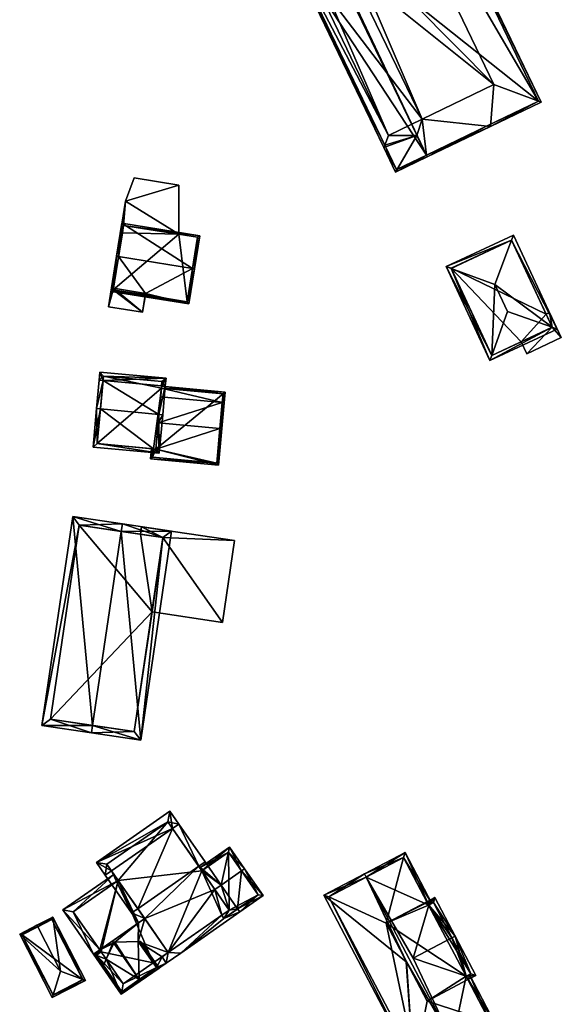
# Model space of a CAD drawing. Header units: inches. Extents: x 2685601 to 2690022, y 1235992 to 1239010.
# Tile 66 of 256: x 2686533 to 2686604, y 1236307 to 1236437. Entities that reach past the tile are written whole.
import ezdxf

# ---------------------------------------------------------------- set-up
doc = ezdxf.new("R2010")
doc.units = ezdxf.units.IN
doc.header["$MEASUREMENT"] = 0
doc.layers.add('Gebaeude Einzelhaus', color=10, linetype='Continuous')
doc.layers.add('Offenes Gebaeude', color=10, linetype='Continuous')

msp = doc.modelspace()

# ---------------------------------------------------------------- meshes
at = {"layer": 'Gebaeude Einzelhaus'}
mesh = msp.add_polyface(dxfattribs=at)
corners = [(2686594.82, 1236423.333, 417.209), (2686601.496, 1236426.549, 417.209), (2686601.159, 1236426.673, 417.409), (2686595.259, 1236428.848, 420.907), (2686585.774, 1236424.278, 420.907), (2686586.335, 1236419.521, 417.402), (2686585.069, 1236422.148, 419.658), (2686586.443, 1236419.296, 417.209), (2686575.575, 1236480.351, 417.21), (2686575.462, 1236480.011, 417.409), (2686573.486, 1236474.04, 420.907), (2686560.521, 1236473.098, 417.21), (2686562.232, 1236470.123, 419.858), (2686561.894, 1236470.248, 419.658), (2686564.001, 1236469.471, 420.907), (2686571.878, 1236450.103, 419.858), (2686572.024, 1236450.173, 419.988), (2686573.573, 1236449.603, 420.907), (2686571.761, 1236449.769, 419.658), (2686571.986, 1236449.878, 419.858), (2686574.466, 1236449.833, 420.907), (2686577.831, 1236442.846, 420.907), (2686573.651, 1236449.44, 420.907), (2686577.017, 1236442.454, 420.907), (2686601.163, 1236426.665, 417.402), (2686594.471, 1236423.441, 417.401), (2686575.459, 1236480.018, 417.403), (2686560.855, 1236472.981, 417.404), (2686580.703, 1236420.524, 419.993), (2686582.264, 1236417.283, 417.209), (2686580.827, 1236420.84, 420.172), (2686581.336, 1236422.14, 420.907), (2686594.712, 1236423.557, 417.209), (2686571.878, 1236450.103, 419.988), (2686567.476, 1236447.976, 419.993), (2686567.826, 1236447.868, 420.186), (2686569.135, 1236447.465, 420.907), (2686573.291, 1236440.659, 420.907), (2686569.926, 1236447.645, 420.907), (2686569.981, 1236447.672, 420.907), (2686569.981, 1236447.672, 423.467), (2686569.926, 1236447.645, 423.467), (2686573.291, 1236440.659, 423.467), (2686577.831, 1236442.846, 423.467), (2686574.466, 1236449.833, 423.467), (2686582.38, 1236417.616, 417.402), (2686571.986, 1236449.878, 420.181), (2686567.809, 1236447.86, 420.172), (2686601.163, 1236426.665, 406.179), (2686586.335, 1236419.521, 406.179), (2686575.459, 1236480.018, 406.179), (2686560.855, 1236472.981, 406.179), (2686571.986, 1236449.878, 406.179), (2686571.761, 1236449.769, 406.179), (2686567.809, 1236447.86, 406.179), (2686582.38, 1236417.616, 406.179)]
mesh.append_faces([[corners[k] for k in face] for face in [(34, 47, 28), (28, 47, 30), (34, 35, 47), (33, 35, 34), (33, 46, 35), (0, 25, 32), (30, 45, 28), (28, 45, 29), (29, 45, 7), (7, 45, 5), (40, 43, 44), (40, 42, 43), (40, 41, 42), (17, 39, 22), (37, 4, 23), (37, 31, 4), (17, 36, 39), (39, 36, 38), (38, 36, 37), (37, 36, 31), (35, 31, 36), (34, 30, 35), (35, 30, 31), (34, 28, 30), (33, 17, 16), (33, 36, 17), (33, 35, 36), (33, 34, 35), (0, 32, 25), (30, 6, 31), (31, 6, 4), (6, 29, 5), (5, 29, 7), (30, 28, 6), (6, 28, 29), (18, 15, 19), (13, 12, 18), (18, 12, 15), (8, 27, 11), (11, 27, 13), (13, 27, 12), (9, 26, 8), (8, 26, 27), (1, 9, 8), (1, 2, 9), (25, 7, 5), (25, 0, 7), (25, 24, 0), (0, 24, 1), (1, 24, 2), (4, 21, 23), (20, 17, 22), (20, 14, 17), (20, 10, 14), (4, 3, 21), (21, 3, 20), (20, 3, 10), (19, 15, 18), (12, 13, 18), (12, 18, 15), (17, 14, 16), (16, 14, 15), (15, 14, 12), (9, 11, 10), (10, 11, 14), (14, 11, 12), (12, 11, 13), (9, 8, 11), (2, 10, 3), (1, 9, 2), (2, 9, 10), (1, 8, 9), (0, 5, 7), (0, 4, 5), (5, 4, 6), (0, 3, 4), (0, 2, 3), (0, 1, 2)]], dxfattribs={"color": 13})
mesh.append_faces([[corners[k] for k in face] for face in [(53, 49, 54), (54, 49, 55), (49, 5, 55), (55, 5, 45), (30, 55, 45), (30, 54, 55), (30, 47, 54), (46, 18, 35), (35, 18, 47), (47, 18, 54), (54, 18, 53), (46, 19, 18), (33, 19, 46), (33, 15, 19), (33, 16, 15), (21, 20, 43), (43, 20, 44), (23, 42, 37), (23, 43, 42), (23, 21, 43), (38, 37, 41), (41, 37, 42), (39, 38, 40), (40, 38, 41), (22, 44, 20), (22, 40, 44), (22, 39, 40), (49, 52, 48), (48, 52, 50), (50, 52, 51), (49, 53, 52), (19, 52, 18), (18, 52, 53), (12, 52, 15), (15, 52, 19), (27, 51, 12), (12, 51, 52), (27, 26, 51), (51, 26, 50), (2, 50, 9), (9, 50, 26), (2, 48, 50), (2, 24, 48), (49, 25, 5), (49, 48, 25), (25, 48, 24)]], dxfattribs={"color": 41})
mesh = msp.add_polyface(dxfattribs=at)
corners = [(2686546.55, 1236413.44, 428.192), (2686553.578, 1236415.571, 428.192), (2686547.7, 1236416.515, 428.192), (2686553.61, 1236409.069, 428.192), (2686546.29, 1236410.246, 428.192), (2686545.885, 1236409.304, 428.192), (2686546.132, 1236409.264, 428.192), (2686547.7, 1236416.515, 419.807), (2686553.578, 1236415.571, 419.807), (2686546.55, 1236413.44, 419.807), (2686545.885, 1236409.304, 419.807), (2686546.132, 1236409.264, 419.807), (2686553.61, 1236409.069, 419.807), (2686546.29, 1236410.246, 419.807)]
mesh.append_faces([[corners[k] for k in face] for face in [(4, 5, 6), (3, 0, 4), (4, 0, 5), (3, 1, 0), (0, 1, 2)]], dxfattribs={"color": 13})
mesh.append_faces([[corners[k] for k in face] for face in [(9, 13, 10), (10, 13, 11), (9, 12, 13), (9, 8, 12), (9, 7, 8), (12, 8, 3), (3, 8, 1), (6, 5, 11), (11, 5, 10), (5, 0, 10), (10, 0, 9), (0, 2, 9), (9, 2, 7), (2, 1, 7), (7, 1, 8)]], dxfattribs={"color": 41})
mesh = msp.add_polyface(dxfattribs=at)
corners = [(2686549.164, 1236400.987, 428.465), (2686544.663, 1236401.709, 428.464), (2686544.634, 1236401.526, 428.303), (2686554.913, 1236399.874, 428.303), (2686555.413, 1236404.555, 432.396), (2686555.659, 1236404.515, 432.396), (2686549.208, 1236401.263, 428.709), (2686549.174, 1236401.05, 428.521), (2686545.627, 1236406.126, 432.396), (2686544.954, 1236401.946, 428.708), (2686545.38, 1236406.166, 432.396), (2686544.708, 1236401.985, 428.708), (2686556.361, 1236408.88, 428.525), (2686546.083, 1236410.533, 428.525), (2686554.705, 1236400.16, 428.52), (2686556.075, 1236408.673, 428.744), (2686546.29, 1236410.246, 428.744), (2686556.075, 1236408.673, 419.807), (2686554.705, 1236400.16, 419.807), (2686553.61, 1236409.069, 428.192), (2686553.61, 1236409.069, 419.807), (2686546.29, 1236410.246, 428.192), (2686546.132, 1236409.264, 428.192), (2686544.92, 1236401.734, 419.807), (2686546.132, 1236409.264, 419.807), (2686545.103, 1236402.868, 429.088), (2686544.92, 1236401.734, 428.498), (2686545.103, 1236402.868, 429.188), (2686549.174, 1236401.05, 428.498), (2686546.29, 1236410.246, 419.807)]
mesh.append_faces([[corners[k] for k in face] for face in [(4, 5, 14), (12, 16, 13), (13, 16, 10), (10, 16, 8), (5, 15, 12), (12, 15, 16), (5, 4, 15), (10, 9, 11), (10, 8, 9), (3, 14, 5), (3, 0, 14), (14, 0, 7), (3, 2, 0), (0, 2, 1), (4, 13, 8), (8, 13, 10), (5, 12, 4), (4, 12, 13), (9, 10, 11), (6, 8, 9), (9, 8, 10), (6, 4, 8), (0, 3, 7), (7, 3, 6), (6, 3, 4), (4, 3, 5), (0, 2, 3), (0, 1, 2)]], dxfattribs={"color": 13})
mesh.append_faces([[corners[k] for k in face] for face in [(20, 24, 29), (20, 23, 24), (17, 18, 20), (20, 18, 23), (23, 28, 26), (28, 14, 7), (23, 18, 28), (28, 18, 14), (8, 27, 9), (8, 25, 27), (25, 23, 26), (8, 22, 25), (25, 22, 23), (23, 22, 24), (8, 16, 22), (22, 16, 21), (16, 19, 21), (19, 17, 20), (16, 15, 19), (19, 15, 17), (15, 14, 17), (17, 14, 18), (15, 4, 14)]], dxfattribs={"color": 41})
mesh = msp.add_polyface(dxfattribs=at)
corners = [(2686588.93, 1236404.816, 424.312), (2686594.731, 1236392.396, 424.312), (2686594.97, 1236393.067, 424.703), (2686595.388, 1236402.425, 428.103), (2686597.043, 1236398.881, 428.103), (2686589.598, 1236404.569, 424.704), (2686597.583, 1236408.305, 424.699), (2686597.833, 1236408.974, 424.312), (2686602.96, 1236396.791, 424.698), (2686603.633, 1236396.554, 424.312), (2686589.595, 1236404.575, 424.699), (2686594.973, 1236393.061, 424.698), (2686597.591, 1236408.309, 424.693), (2686602.968, 1236396.795, 424.692), (2686602.159, 1236398.527, 421.657), (2686597.591, 1236408.309, 413.205), (2686602.968, 1236396.795, 421.657), (2686602.159, 1236398.527, 413.205), (2686589.595, 1236404.575, 413.205), (2686594.973, 1236393.061, 413.205), (2686598.869, 1236394.881, 421.657), (2686598.869, 1236394.881, 413.205), (2686602.968, 1236396.795, 413.205)]
mesh.append_faces([[corners[k] for k in face] for face in [(12, 6, 7), (9, 8, 13), (13, 12, 9), (9, 12, 7), (11, 8, 1), (2, 11, 1), (5, 2, 1), (1, 8, 9), (10, 5, 0), (6, 10, 0), (7, 6, 0), (0, 5, 1), (8, 3, 4), (9, 6, 8), (8, 6, 3), (9, 7, 6), (2, 8, 4), (2, 1, 8), (8, 1, 9), (6, 5, 3), (7, 0, 6), (6, 0, 5), (0, 2, 5), (5, 2, 3), (3, 2, 4), (0, 1, 2)]], dxfattribs={"color": 13})
mesh.append_faces([[corners[k] for k in face] for face in [(17, 18, 15), (17, 21, 18), (18, 21, 19), (17, 22, 21), (20, 19, 21), (20, 11, 19), (13, 8, 16), (16, 8, 20), (20, 8, 11), (5, 19, 2), (2, 19, 11), (5, 18, 19), (5, 10, 18), (6, 18, 10), (6, 15, 18), (6, 12, 15), (15, 14, 17), (14, 13, 16), (15, 12, 14), (14, 12, 13)]], dxfattribs={"color": 41})
mesh = msp.add_polyface(dxfattribs=at)
corners = [(2686602.968, 1236396.795, 421.657), (2686604.165, 1236395.414, 421.657), (2686602.613, 1236398.739, 421.657), (2686599.613, 1236393.288, 421.657), (2686602.159, 1236398.527, 421.657), (2686598.869, 1236394.881, 421.657), (2686602.613, 1236398.739, 413.205), (2686604.165, 1236395.414, 413.205), (2686602.159, 1236398.527, 413.205), (2686598.869, 1236394.881, 413.205), (2686599.613, 1236393.288, 413.205), (2686602.968, 1236396.795, 413.205)]
mesh.append_faces([[corners[k] for k in face] for face in [(3, 0, 5), (0, 2, 4), (3, 1, 0), (0, 1, 2)]], dxfattribs={"color": 13})
mesh.append_faces([[corners[k] for k in face] for face in [(9, 11, 10), (10, 11, 7), (7, 11, 6), (6, 11, 8), (1, 3, 7), (7, 3, 10), (10, 3, 9), (9, 3, 5), (6, 8, 2), (2, 8, 4), (2, 1, 6), (6, 1, 7)]], dxfattribs={"color": 41})
mesh = msp.add_polyface(dxfattribs=at)
corners = [(2686550.97, 1236385.276, 434.305), (2686551.001, 1236380.154, 429.161), (2686551.468, 1236385.23, 434.305), (2686543.23, 1236385.987, 434.305), (2686542.265, 1236380.958, 429.161), (2686542.733, 1236386.033, 434.305), (2686551.814, 1236388.998, 429.658), (2686551.317, 1236389.044, 429.658), (2686543.577, 1236389.755, 429.658), (2686543.079, 1236389.801, 429.658), (2686551.911, 1236390.05, 429.161), (2686543.175, 1236390.854, 429.161), (2686542.809, 1236381.41, 429.666), (2686550.549, 1236380.698, 429.666), (2686550.868, 1236384.161, 433.175), (2686551.368, 1236389.598, 429.396), (2686543.628, 1236390.31, 429.396), (2686543.628, 1236390.31, 419.464), (2686551.368, 1236389.598, 419.464), (2686542.809, 1236381.41, 419.464), (2686550.23, 1236380.727, 429.458), (2686550.23, 1236380.727, 419.464), (2686550.549, 1236380.698, 429.458), (2686551.183, 1236387.586, 429.161), (2686551.29, 1236388.755, 428.202), (2686551.29, 1236388.755, 419.464), (2686550.549, 1236380.698, 419.464)]
mesh.append_faces([[corners[k] for k in face] for face in [(9, 8, 5), (5, 8, 3), (10, 16, 11), (11, 16, 9), (9, 16, 8), (6, 15, 10), (10, 15, 16), (6, 7, 15), (2, 0, 6), (6, 0, 7), (1, 14, 2), (2, 14, 0), (1, 13, 14), (4, 12, 1), (1, 12, 13), (4, 5, 12), (12, 5, 3), (8, 11, 9), (6, 10, 7), (7, 10, 8), (8, 10, 11), (0, 8, 3), (3, 8, 5), (5, 8, 9), (0, 7, 8), (2, 6, 0), (0, 6, 7), (4, 3, 5), (4, 1, 3), (3, 1, 0), (0, 1, 2)]], dxfattribs={"color": 13})
mesh.append_faces([[corners[k] for k in face] for face in [(25, 17, 18), (25, 19, 17), (25, 21, 19), (25, 26, 21), (18, 24, 25), (24, 7, 23), (23, 7, 0), (18, 15, 24), (24, 15, 7), (14, 23, 0), (22, 14, 13), (13, 20, 22), (20, 19, 21), (13, 12, 20), (20, 12, 19), (8, 12, 3), (8, 19, 12), (8, 17, 19), (8, 16, 17), (16, 15, 17), (17, 15, 18)]], dxfattribs={"color": 41})
mesh = msp.add_polyface(dxfattribs=at)
corners = [(2686559.345, 1236386.834, 429.161), (2686551.183, 1236387.586, 429.161), (2686550.868, 1236384.161, 433.175), (2686559.03, 1236383.41, 433.174), (2686559.593, 1236386.811, 429.161), (2686559.279, 1236383.388, 433.175), (2686550.549, 1236380.698, 429.458), (2686549.856, 1236379.39, 427.998), (2686558.835, 1236378.565, 427.998), (2686550.23, 1236380.727, 429.458), (2686549.981, 1236380.75, 429.458), (2686551.29, 1236388.755, 428.202), (2686559.724, 1236388.23, 427.998), (2686551.313, 1236389.003, 427.998), (2686559.453, 1236388.004, 428.202), (2686550.128, 1236379.616, 428.265), (2686558.609, 1236378.836, 428.264), (2686558.609, 1236378.836, 419.464), (2686559.453, 1236388.004, 419.464), (2686551.29, 1236388.755, 419.464), (2686550.23, 1236380.727, 419.464), (2686550.128, 1236379.616, 419.464), (2686550.549, 1236380.698, 419.464)]
mesh.append_faces([[corners[k] for k in face] for face in [(7, 16, 8), (8, 16, 5), (5, 16, 3), (10, 15, 7), (7, 15, 16), (10, 9, 15), (4, 14, 12), (12, 14, 13), (13, 14, 11), (4, 0, 14), (3, 0, 5), (5, 0, 4), (0, 11, 1), (4, 12, 0), (0, 12, 11), (11, 12, 13), (6, 3, 2), (6, 8, 3), (3, 8, 5), (10, 7, 9), (9, 7, 6), (6, 7, 8), (0, 3, 4), (4, 3, 5), (0, 2, 3), (0, 1, 2)]], dxfattribs={"color": 13})
mesh.append_faces([[corners[k] for k in face] for face in [(18, 22, 19), (22, 21, 20), (18, 17, 22), (22, 17, 21), (16, 21, 17), (16, 15, 21), (21, 15, 20), (20, 15, 9), (18, 19, 14), (14, 19, 11), (0, 18, 14), (0, 17, 18), (0, 16, 17), (0, 3, 16)]], dxfattribs={"color": 41})
mesh = msp.add_polyface(dxfattribs=at)
corners = [(2686545.998, 1236369.801, 436.7), (2686548.558, 1236342.225, 433.879), (2686552.64, 1236369.829, 433.88), (2686542.207, 1236344.174, 436.7), (2686542.061, 1236343.185, 436.7), (2686546.144, 1236370.79, 436.7), (2686539.574, 1236371.761, 434.046), (2686535.493, 1236344.156, 434.045), (2686551.505, 1236368.986, 434.308), (2686540.416, 1236370.626, 434.444), (2686536.628, 1236344.999, 434.445), (2686547.715, 1236343.36, 434.309), (2686548.538, 1236369.425, 427.866), (2686551.505, 1236368.986, 427.866), (2686540.416, 1236370.626, 421.154), (2686548.538, 1236369.425, 421.154), (2686536.628, 1236344.999, 421.154), (2686547.715, 1236343.36, 421.154), (2686550.053, 1236359.166, 427.866), (2686550.053, 1236359.166, 421.154), (2686551.505, 1236368.986, 421.154)]
mesh.append_faces([[corners[k] for k in face] for face in [(1, 11, 8), (3, 11, 4), (10, 3, 4), (4, 11, 1), (9, 10, 7), (7, 10, 4), (6, 9, 7), (0, 9, 5), (8, 0, 5), (5, 9, 6), (1, 8, 2), (2, 8, 5), (3, 7, 4), (5, 6, 0), (0, 6, 3), (3, 6, 7), (0, 2, 5), (4, 1, 3), (3, 1, 0), (0, 1, 2)]], dxfattribs={"color": 13})
mesh.append_faces([[corners[k] for k in face] for face in [(15, 19, 14), (14, 19, 16), (16, 19, 17), (15, 20, 19), (8, 18, 13), (18, 17, 19), (8, 11, 18), (18, 11, 17), (11, 16, 17), (3, 10, 11), (11, 10, 16), (10, 9, 16), (16, 9, 14), (0, 12, 9), (9, 12, 14), (14, 12, 15), (0, 8, 12), (12, 8, 13)]], dxfattribs={"color": 41})
mesh = msp.add_polyface(dxfattribs=at)
corners = [(2686551.505, 1236368.986, 427.866), (2686560.971, 1236368.598, 427.866), (2686548.684, 1236370.414, 427.866), (2686559.373, 1236357.788, 427.866), (2686548.538, 1236369.425, 427.866), (2686550.053, 1236359.166, 427.866), (2686548.538, 1236369.425, 421.154), (2686548.684, 1236370.414, 421.154), (2686550.053, 1236359.166, 421.154), (2686559.373, 1236357.788, 421.154), (2686560.971, 1236368.598, 421.154), (2686551.505, 1236368.986, 421.154)]
mesh.append_faces([[corners[k] for k in face] for face in [(3, 0, 5), (0, 2, 4), (3, 1, 0), (0, 1, 2)]], dxfattribs={"color": 13})
mesh.append_faces([[corners[k] for k in face] for face in [(8, 11, 9), (9, 11, 10), (10, 11, 7), (7, 11, 6), (2, 1, 7), (7, 1, 10), (1, 3, 10), (10, 3, 9), (9, 3, 8), (8, 3, 5), (7, 6, 2), (2, 6, 4)]], dxfattribs={"color": 41})
mesh = msp.add_polyface(dxfattribs=at)
corners = [(2686556.244, 1236325.559, 440.194), (2686553.589, 1236331.133, 433.722), (2686552.768, 1236330.563, 433.722), (2686557.065, 1236326.129, 440.194), (2686548.174, 1236319.953, 440.194), (2686544.697, 1236324.958, 433.722), (2686547.353, 1236319.383, 440.194), (2686543.876, 1236324.388, 433.722), (2686559.569, 1236318.673, 433.192), (2686561.659, 1236319.515, 432.728), (2686561.373, 1236319.926, 433.191), (2686553.858, 1236314.096, 432.728), (2686559.285, 1236319.083, 433.654), (2686558.363, 1236322.509, 436.751), (2686560.268, 1236319.766, 433.654), (2686552.197, 1236314.161, 433.655), (2686559.183, 1236323.079, 436.751), (2686549.089, 1236318.636, 438.706), (2686548.268, 1236318.065, 438.706), (2686551.946, 1236312.769, 432.728), (2686551.376, 1236313.59, 433.655), (2686552.416, 1236332.823, 432.728), (2686542.704, 1236326.076, 432.728), (2686552.198, 1236314.16, 433.653), (2686552.165, 1236331.431, 433.212), (2686544.095, 1236325.825, 433.212), (2686552.165, 1236331.431, 422.573), (2686556.66, 1236324.961, 435.436), (2686556.66, 1236324.961, 422.573), (2686544.095, 1236325.825, 422.573), (2686545.591, 1236323.671, 422.573), (2686545.591, 1236323.671, 434.278), (2686559.284, 1236319.083, 422.573), (2686552.197, 1236314.161, 422.573), (2686560.268, 1236319.766, 422.573)]
mesh.append_faces([[corners[k] for k in face] for face in [(7, 5, 6), (6, 5, 4), (22, 25, 7), (7, 25, 5), (1, 24, 21), (21, 24, 22), (22, 24, 25), (1, 2, 24), (11, 8, 9), (9, 8, 10), (11, 12, 8), (11, 23, 12), (23, 20, 15), (11, 19, 23), (23, 19, 20), (17, 6, 4), (17, 18, 6), (3, 16, 0), (0, 16, 13), (3, 0, 1), (1, 0, 2), (2, 22, 5), (5, 22, 7), (1, 21, 2), (2, 21, 22), (11, 15, 19), (19, 15, 20), (17, 6, 18), (17, 4, 6), (17, 0, 4), (0, 16, 3), (15, 13, 17), (17, 13, 0), (0, 13, 16), (11, 12, 15), (15, 12, 13), (13, 12, 14), (11, 8, 12), (11, 9, 8), (8, 9, 10), (4, 5, 6), (6, 5, 7), (0, 2, 4), (4, 2, 5), (3, 1, 0), (0, 1, 2)]], dxfattribs={"color": 13})
mesh.append_faces([[corners[k] for k in face] for face in [(28, 30, 26), (26, 30, 29), (28, 33, 30), (28, 32, 33), (28, 34, 32), (12, 23, 32), (32, 23, 33), (5, 31, 4), (4, 31, 17), (5, 30, 31), (5, 25, 30), (30, 25, 29), (25, 24, 29), (29, 24, 26), (27, 0, 13), (26, 2, 28), (28, 2, 27), (27, 2, 0), (26, 24, 2)]], dxfattribs={"color": 41})
mesh = msp.add_polyface(dxfattribs=at)
corners = [(2686556.66, 1236324.961, 435.436), (2686560.303, 1236328.099, 435.216), (2686556.374, 1236325.371, 435.216), (2686559.183, 1236323.079, 436.751), (2686561.88, 1236324.953, 436.751), (2686562.29, 1236325.238, 436.751), (2686558.363, 1236322.509, 436.751), (2686561.373, 1236319.926, 433.191), (2686561.659, 1236319.515, 432.728), (2686564.766, 1236321.674, 432.728), (2686560.268, 1236319.766, 433.654), (2686559.569, 1236318.673, 433.192), (2686559.285, 1236319.083, 433.654), (2686560.178, 1236327.403, 435.437), (2686564.07, 1236321.799, 433.19), (2686560.178, 1236327.403, 422.573), (2686564.07, 1236321.799, 422.573), (2686556.66, 1236324.961, 422.573), (2686559.284, 1236319.083, 422.573), (2686559.569, 1236318.673, 422.573), (2686560.268, 1236319.766, 422.573)]
mesh.append_faces([[corners[k] for k in face] for face in [(14, 8, 7), (14, 9, 8), (4, 5, 14), (14, 5, 9), (5, 13, 1), (1, 13, 2), (2, 13, 0), (5, 4, 13), (7, 10, 11), (11, 10, 12), (7, 3, 10), (10, 3, 6), (7, 4, 3), (7, 9, 4), (4, 9, 5), (7, 8, 9), (3, 0, 6), (5, 1, 4), (4, 1, 3), (3, 1, 0), (0, 1, 2)]], dxfattribs={"color": 13})
mesh.append_faces([[corners[k] for k in face] for face in [(16, 20, 15), (15, 20, 17), (16, 19, 20), (20, 19, 18), (19, 7, 11), (19, 16, 7), (7, 16, 14), (11, 18, 19), (11, 12, 18), (0, 15, 17), (0, 13, 15), (4, 14, 13), (13, 14, 15), (15, 14, 16)]], dxfattribs={"color": 41})
mesh = msp.add_polyface(dxfattribs=at)
corners = [(2686583.681, 1236312.926, 437.684), (2686583.694, 1236312.933, 437.684), (2686583.674, 1236312.939, 437.669), (2686587.458, 1236321.424, 432.043), (2686586.392, 1236320.863, 432.043), (2686586.446, 1236320.76, 432.157), (2686586.633, 1236320.425, 432.531), (2686586.619, 1236320.418, 432.531), (2686589.698, 1236316.092, 437.684), (2686584.567, 1236313.392, 437.684), (2686590.14, 1236316.325, 437.684), (2686583.688, 1236312.912, 437.669), (2686591.798, 1236310.575, 432.042), (2686591.585, 1236311.028, 432.524), (2686591.565, 1236311.018, 432.524), (2686592.869, 1236311.139, 432.042), (2686587.248, 1236320.749, 432.531), (2686592.194, 1236311.349, 432.524), (2686589.768, 1236302.446, 438.182), (2686584.623, 1236299.175, 432.042), (2686590, 1236302.004, 438.182), (2686572.751, 1236321.738, 432.043), (2686578.363, 1236324.126, 438.182), (2686578.13, 1236324.568, 438.182), (2686595.383, 1236304.835, 432.042), (2686592.007, 1236311.251, 432.042), (2686583.511, 1236327.399, 432.043), (2686587.062, 1236320.651, 432.043), (2686573.426, 1236321.528, 432.548), (2686584.833, 1236299.85, 432.547), (2686594.708, 1236305.045, 432.546), (2686591.565, 1236311.018, 432.546), (2686586.446, 1236320.76, 432.541), (2686583.301, 1236326.724, 432.547), (2686586.619, 1236320.418, 432.547), (2686591.798, 1236310.575, 423.391), (2686591.565, 1236311.018, 423.391), (2686592.194, 1236311.349, 423.391), (2686587.248, 1236320.749, 423.391), (2686586.619, 1236320.418, 423.391), (2686586.446, 1236320.76, 423.391), (2686586.392, 1236320.863, 423.391), (2686586.41, 1236307.74, 423.391), (2686581, 1236318.025, 423.391), (2686583.301, 1236326.724, 423.391), (2686573.426, 1236321.528, 423.392), (2686584.833, 1236299.85, 423.391), (2686594.708, 1236305.045, 423.391)]
mesh.append_faces([[corners[k] for k in face] for face in [(27, 33, 26), (26, 33, 23), (23, 33, 22), (34, 32, 6), (6, 32, 27), (27, 32, 33), (20, 30, 24), (24, 30, 25), (25, 30, 13), (13, 30, 31), (20, 18, 30), (19, 29, 20), (20, 29, 18), (21, 28, 19), (19, 28, 29), (21, 23, 28), (28, 23, 22), (22, 26, 23), (22, 6, 26), (26, 6, 27), (18, 9, 22), (22, 9, 6), (18, 13, 9), (20, 24, 18), (18, 24, 13), (13, 24, 25), (1, 22, 2), (2, 22, 21), (21, 22, 23), (18, 1, 11), (1, 18, 22), (2, 19, 11), (19, 2, 21), (11, 19, 18), (18, 19, 20), (15, 17, 10), (10, 17, 8), (15, 12, 17), (17, 12, 13), (13, 12, 14), (5, 6, 7), (5, 16, 6), (16, 10, 8), (5, 3, 16), (16, 3, 10), (5, 4, 3), (9, 13, 8), (8, 13, 10), (10, 13, 15), (15, 13, 12), (12, 13, 14), (11, 1, 0), (3, 6, 10), (10, 6, 8), (8, 6, 9), (3, 5, 6), (6, 5, 7), (3, 4, 5), (0, 1, 2)]], dxfattribs={"color": 13})
mesh.append_faces([[corners[k] for k in face] for face in [(46, 42, 47), (47, 42, 35), (41, 43, 44), (44, 43, 45), (45, 43, 46), (46, 43, 42), (31, 14, 13), (30, 12, 31), (31, 12, 14), (30, 47, 12), (12, 47, 35), (30, 46, 47), (18, 29, 30), (30, 29, 46), (29, 28, 46), (46, 28, 45), (22, 33, 28), (28, 33, 45), (45, 33, 44), (32, 4, 33), (33, 4, 44), (44, 4, 41), (32, 5, 4), (34, 7, 32), (32, 7, 5), (6, 7, 34), (36, 39, 37), (37, 39, 38), (36, 43, 39), (39, 43, 40), (40, 43, 41), (36, 42, 43), (36, 35, 42), (7, 39, 5), (5, 39, 40), (5, 40, 4), (4, 40, 41), (6, 39, 7), (16, 38, 6), (6, 38, 39), (8, 17, 16), (16, 17, 38), (38, 17, 37), (13, 37, 17), (13, 36, 37), (13, 14, 36), (12, 36, 14), (12, 35, 36), (0, 2, 11)]], dxfattribs={"color": 41})
mesh = msp.add_polyface(dxfattribs=at)
corners = [(2686548.242, 1236315.623, 436.86), (2686549.089, 1236318.636, 438.706), (2686548.268, 1236318.065, 438.706), (2686552.197, 1236314.161, 433.655), (2686545.156, 1236315.527, 438.418), (2686543.14, 1236314.504, 438.706), (2686543.999, 1236313.266, 437.309), (2686542.319, 1236313.934, 438.706), (2686544.837, 1236315.305, 438.418), (2686543.66, 1236312.44, 436.859), (2686545.998, 1236308.636, 432.728), (2686550.643, 1236312.168, 432.959), (2686551.946, 1236312.769, 432.728), (2686546.061, 1236308.985, 432.959), (2686551.376, 1236313.59, 433.655), (2686550.215, 1236312.784, 433.655), (2686545.591, 1236323.671, 434.278), (2686545.022, 1236324.491, 433.557), (2686538.251, 1236319.789, 433.557), (2686539.643, 1236319.538, 434.279), (2686539.643, 1236319.538, 422.573), (2686545.591, 1236323.671, 422.573), (2686543.317, 1236314.249, 422.573), (2686543.317, 1236314.249, 437.309), (2686552.198, 1236314.16, 433.653), (2686552.466, 1236314.348, 433.655), (2686550.215, 1236312.784, 422.573), (2686552.197, 1236314.161, 422.573), (2686546.249, 1236310.028, 422.573)]
mesh.append_faces([[corners[k] for k in face] for face in [(19, 17, 16), (19, 18, 17), (19, 7, 18), (19, 5, 7), (14, 11, 15), (9, 7, 6), (6, 7, 5), (11, 10, 13), (13, 10, 9), (9, 10, 7), (14, 12, 11), (11, 12, 10), (16, 2, 1), (16, 5, 2), (16, 18, 5), (5, 18, 7), (16, 17, 18), (11, 14, 15), (15, 14, 0), (0, 14, 3), (11, 12, 14), (13, 10, 11), (10, 13, 9), (11, 10, 12), (6, 7, 9), (9, 7, 10), (4, 5, 8), (8, 5, 6), (6, 5, 7), (0, 2, 4), (4, 2, 5), (1, 0, 3), (0, 1, 2)]], dxfattribs={"color": 13})
mesh.append_faces([[corners[k] for k in face] for face in [(22, 26, 28), (20, 21, 22), (22, 21, 26), (26, 21, 27), (24, 14, 27), (27, 14, 26), (26, 14, 15), (24, 3, 14), (24, 25, 3), (5, 23, 6), (5, 19, 23), (23, 19, 22), (22, 19, 20), (20, 16, 21), (20, 19, 16)]], dxfattribs={"color": 41})
mesh = msp.add_polyface(dxfattribs=at)
corners = [(2686536.975, 1236308.549, 429.775), (2686541.241, 1236310.455, 429.645), (2686540.893, 1236310.586, 429.785), (2686536.87, 1236308.208, 429.645), (2686537.945, 1236311.696, 430.972), (2686532.56, 1236316.591, 429.645), (2686534.942, 1236317.536, 430.972), (2686534.828, 1236317.758, 430.972), (2686536.93, 1236318.839, 429.645), (2686536.978, 1236308.544, 429.772), (2686540.905, 1236310.563, 429.772), (2686536.823, 1236318.503, 429.785), (2686532.896, 1236316.484, 429.775), (2686540.905, 1236310.563, 424.447), (2686536.823, 1236318.503, 424.447), (2686532.896, 1236316.484, 424.447), (2686536.978, 1236308.544, 424.447)]
mesh.append_faces([[corners[k] for k in face] for face in [(12, 0, 5), (6, 12, 7), (11, 6, 7), (7, 12, 5), (2, 11, 8), (8, 11, 7), (1, 9, 10), (10, 2, 1), (1, 2, 8), (0, 9, 3), (5, 0, 3), (3, 9, 1), (1, 8, 2), (2, 8, 4), (4, 8, 6), (6, 8, 7), (7, 5, 6), (6, 5, 4), (4, 5, 0), (0, 5, 3), (0, 2, 4), (3, 1, 0), (0, 1, 2)]], dxfattribs={"color": 13})
mesh.append_faces([[corners[k] for k in face] for face in [(13, 16, 15), (13, 15, 14), (9, 16, 13), (9, 13, 10), (15, 16, 0), (0, 16, 9), (12, 15, 0), (14, 15, 6), (6, 15, 12), (11, 14, 6), (13, 14, 2), (2, 14, 11), (10, 13, 2)]], dxfattribs={"color": 41})
mesh = msp.add_polyface(dxfattribs=at)
corners = [(2686550.99, 1236312.105, 436.71), (2686548.539, 1236315.633, 436.71), (2686548.242, 1236315.623, 436.86), (2686548.356, 1236310.579, 438.535), (2686545.156, 1236315.527, 438.418), (2686544.997, 1236315.416, 438.535), (2686544.925, 1236315.52, 438.535), (2686548.499, 1236310.374, 438.535), (2686545.998, 1236308.636, 436.71), (2686543.999, 1236313.266, 437.309), (2686542.353, 1236313.884, 436.71), (2686544.837, 1236315.305, 438.418), (2686543.317, 1236314.249, 437.309), (2686543.174, 1236314.454, 437.309), (2686550.643, 1236312.168, 436.86), (2686542.7, 1236313.821, 436.859), (2686543.66, 1236312.44, 436.859), (2686546.06, 1236308.984, 436.859), (2686546.061, 1236308.985, 432.959), (2686546.06, 1236308.984, 422.573), (2686550.643, 1236312.168, 422.573), (2686550.643, 1236312.168, 432.959), (2686550.215, 1236312.784, 433.655), (2686550.215, 1236312.784, 422.573), (2686543.317, 1236314.249, 422.573), (2686542.7, 1236313.821, 422.573), (2686546.249, 1236310.028, 422.573)]
mesh.append_faces([[corners[k] for k in face] for face in [(7, 3, 14), (5, 11, 6), (8, 17, 7), (7, 17, 3), (10, 16, 8), (8, 16, 17), (13, 15, 10), (10, 15, 16), (13, 12, 15), (5, 6, 4), (0, 14, 1), (1, 14, 2), (0, 7, 14), (10, 12, 13), (10, 9, 12), (9, 5, 11), (11, 5, 6), (9, 3, 5), (10, 8, 9), (9, 8, 3), (3, 8, 7), (0, 3, 7), (3, 4, 5), (5, 4, 6), (0, 2, 3), (3, 2, 4), (0, 1, 2)]], dxfattribs={"color": 13})
mesh.append_faces([[corners[k] for k in face] for face in [(20, 26, 23), (26, 25, 24), (20, 19, 26), (26, 19, 25), (25, 18, 15), (15, 18, 16), (16, 18, 17), (25, 19, 18), (5, 4, 11), (25, 15, 24), (24, 15, 12), (22, 21, 23), (23, 21, 20), (2, 14, 22), (22, 14, 21), (18, 14, 17), (17, 14, 3), (18, 21, 14), (18, 20, 21), (18, 19, 20)]], dxfattribs={"color": 41})
at = {"layer": 'Offenes Gebaeude'}
mesh = msp.add_polyface(dxfattribs=at)
corners = [(2686544.954, 1236401.946, 428.708), (2686544.309, 1236399.505, 427.418), (2686548.81, 1236398.781, 427.418), (2686544.708, 1236401.985, 428.708), (2686549.208, 1236401.263, 428.709), (2686544.856, 1236402.908, 429.188), (2686545.103, 1236402.868, 429.188), (2686544.663, 1236401.709, 428.464), (2686544.309, 1236399.505, 427.318), (2686544.856, 1236402.908, 429.088), (2686548.81, 1236398.781, 427.318), (2686549.164, 1236400.987, 428.465), (2686549.174, 1236401.05, 428.521), (2686549.174, 1236401.05, 428.498), (2686545.103, 1236402.868, 429.088), (2686544.92, 1236401.734, 428.498)]
mesh.append_faces([[corners[k] for k in face] for face in [(3, 0, 5), (5, 0, 6), (0, 2, 4), (3, 1, 0), (0, 1, 2)]], dxfattribs={"color": 13})
mesh.append_faces([[corners[k] for k in face] for face in [(11, 15, 13), (15, 9, 14), (15, 7, 9), (15, 8, 7), (11, 10, 15), (15, 10, 8), (9, 6, 14), (9, 5, 6), (12, 11, 13), (4, 2, 12), (12, 2, 11), (11, 2, 10), (2, 1, 10), (10, 1, 8), (7, 3, 9), (9, 3, 5), (7, 1, 3), (7, 8, 1)]], dxfattribs={"color": 41})

doc.saveas('drawing.dxf')
